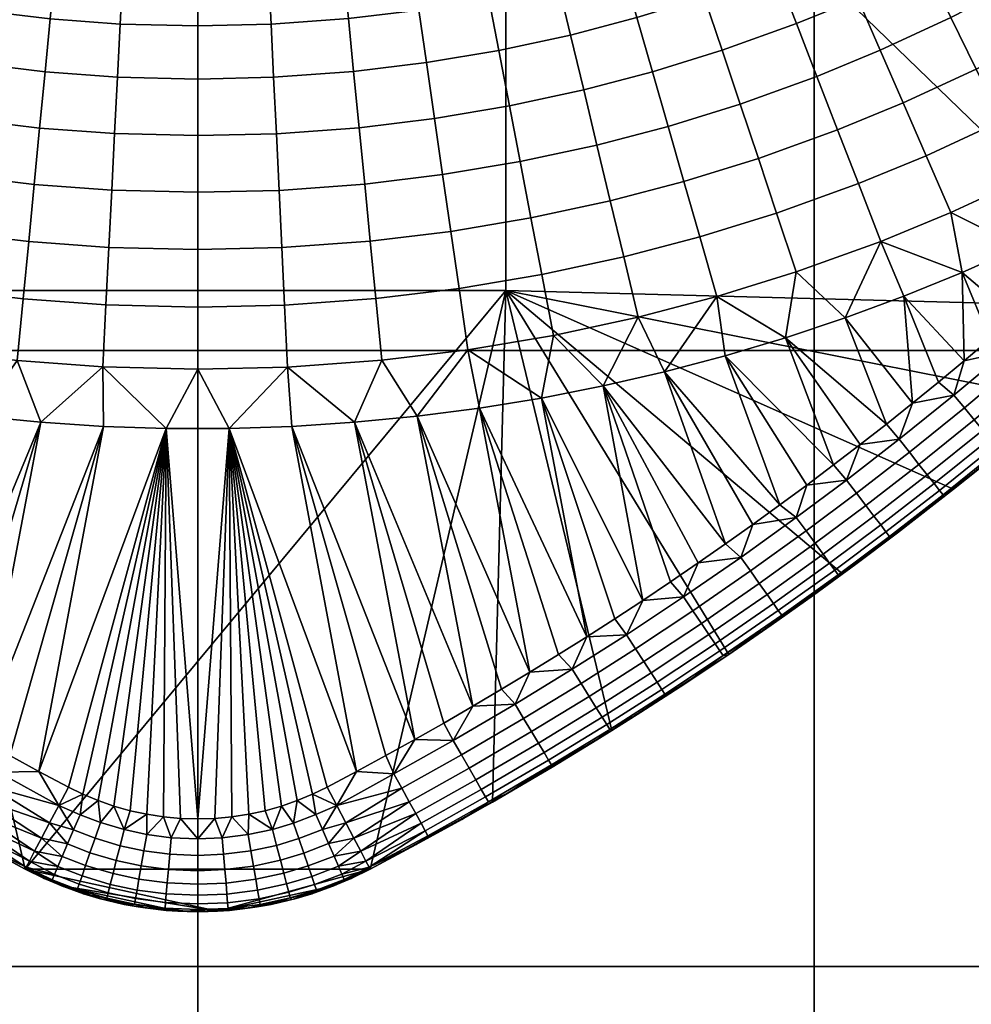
# Model space of a CAD drawing. Header units: millimetres. Extents: x -300 to 300, y -300 to 300.
# Tile 165 of 209: x -6 to 25, y 118 to 150. Entities that reach past the tile are written whole.
import ezdxf

# ---------------------------------------------------------------- set-up
doc = ezdxf.new("R2010")
doc.units = ezdxf.units.MM
doc.header["$MEASUREMENT"] = 0
doc.layers.add('Predefinito', color=7, linetype='Continuous')

msp = doc.modelspace()

# ---------------------------------------------------------------- meshes
at = {"layer": 'Predefinito'}
mesh = msp.add_polyface(dxfattribs=at)
corners = [(-7.749, 147.044, 474.798), (-8.014, 145.231, 475.223), (-10.441, 145.641, 475.223), (-10.095, 147.441, 474.798), (-7.484, 148.854, 474.278), (-9.75, 149.237, 474.278), (-7.235, 150.553, 473.697), (-9.426, 150.924, 473.697), (-5.644, 141.196, 475.797), (-5.835, 139.2, 475.951), (-8.843, 139.564, 475.951), (-8.553, 141.549, 475.797), (-5.465, 143.053, 475.556), (-8.283, 143.394, 475.556), (-5.288, 144.901, 475.223), (-5.113, 146.725, 474.798), (-4.938, 148.546, 474.278), (-4.774, 150.255, 473.697), (-4.611, 151.959, 473.025), (-6.987, 152.247, 473.025), (-2.969, 141.001, 475.797), (-3.069, 138.998, 475.951), (-2.875, 142.864, 475.556), (-2.782, 144.717, 475.223), (-2.69, 146.548, 474.798), (-2.598, 148.375, 474.278), (-2.511, 150.09, 473.697), (-2.425, 151.799, 473.025), (0, 140.926, 475.797), (0, 138.921, 475.951), (0, 142.791, 475.556), (0, 144.647, 475.223), (0, 146.481, 474.798), (0, 148.309, 474.278), (0, 150.027, 473.697), (0, 151.738, 473.025), (-9.114, 137.663, 476), (-7.099, 137.401, 476), (-5.076, 137.205, 476), (-3.048, 137.074, 476), (-1.016, 137.008, 476), (1.016, 137.008, 476), (2.902, 138.99, 475.951), (-1.016, 137.008, 476), (-5.135, 125.908, 476), (-3.048, 137.074, 476), (-7.023, 126.945, 476), (-5.076, 137.205, 476), (-8.894, 128.017, 476), (-7.099, 137.401, 476), (-10.747, 129.125, 476), (-9.114, 137.663, 476), (9.97, 161.557, 488), (-9.97, 161.557, 488), (-9.97, 141.465, 488), (9.97, 141.465, 488)]
mesh.append_faces([[corners[k] for k in face] for face in [(0, 1, 2, 3), (4, 0, 3, 5), (6, 4, 5, 7), (8, 9, 10, 11), (12, 8, 11, 13), (14, 12, 13, 1), (15, 14, 1, 0), (16, 15, 0, 4), (17, 16, 4, 6), (18, 17, 6, 19), (20, 21, 9, 8), (22, 20, 8, 12), (23, 22, 12, 14), (24, 23, 14, 15), (25, 24, 15, 16), (26, 25, 16, 17), (27, 26, 17, 18), (28, 29, 21, 20), (30, 28, 20, 22), (31, 30, 22, 23), (32, 31, 23, 24), (33, 32, 24, 25), (34, 33, 25, 26), (35, 34, 26, 27), (36, 10, 37, 37), (37, 9, 38, 38), (38, 21, 39, 39), (39, 21, 40, 40), (40, 29, 41, 41), (9, 37, 10, 10), (21, 38, 9, 9), (29, 40, 21, 21), (42, 41, 29, 29), (43, 44, 45, 45), (45, 46, 47, 47), (47, 48, 49, 49), (49, 50, 51, 51), (52, 53, 54, 55)]])
mesh = msp.add_polyface(dxfattribs=at)
corners = [(20.697, 146.667, 475.556), (21.372, 144.928, 475.797), (18.725, 143.972, 475.797), (18.133, 145.741, 475.556), (20.026, 148.397, 475.223), (17.545, 147.502, 475.223), (23.56, 145.828, 475.797), (24.36, 143.988, 475.951), (22.098, 143.058, 475.951), (22.816, 147.538, 475.556), (22.076, 149.24, 475.223), (21.345, 150.921, 474.798), (19.363, 150.106, 474.798), (20.616, 152.598, 474.278), (18.701, 151.811, 474.278), (19.931, 154.173, 473.697), (18.08, 153.412, 473.697), (19.248, 155.743, 473.025), (17.46, 155.008, 473.025), (25.999, 146.955, 475.797), (26.882, 145.154, 475.951), (25.178, 148.63, 475.556), (24.361, 150.297, 475.223), (23.555, 151.943, 474.798), (22.75, 153.585, 474.278), (21.994, 155.127, 473.697), (21.241, 156.664, 473.025), (20.536, 158.101, 472.308), (18.61, 157.21, 472.308), (28.184, 148.083, 475.797), (29.141, 146.32, 475.951), (27.294, 149.722, 475.556), (26.409, 151.353, 475.223), (25.534, 152.964, 474.798), (24.662, 154.572, 474.278), (23.842, 156.081, 473.697), (23.026, 157.585, 473.025), (29.423, 150.937, 475.556), (30.382, 149.338, 475.797), (28.468, 152.529, 475.223), (27.525, 154.101, 474.798), (26.585, 155.67, 474.278), (25.701, 157.143, 473.697), (24.821, 158.61, 473.025), (29.407, 155.284, 474.798), (30.414, 153.752, 475.223), (28.402, 156.812, 474.278), (27.458, 158.247, 473.697), (28.409, 143.769, 476), (31.285, 140.908, 488), (34.536, 144.032, 488), (9.97, 161.557, 488), (37.668, 147.276, 488), (40.676, 150.635, 488), (9.97, 141.465, 488)]
mesh.append_faces([[corners[k] for k in face] for face in [(0, 1, 2, 3), (4, 0, 3, 5), (6, 7, 8, 1), (9, 6, 1, 0), (10, 9, 0, 4), (11, 10, 4, 12), (13, 11, 12, 14), (15, 13, 14, 16), (17, 15, 16, 18), (19, 20, 7, 6), (21, 19, 6, 9), (22, 21, 9, 10), (23, 22, 10, 11), (24, 23, 11, 13), (25, 24, 13, 15), (26, 25, 15, 17), (27, 26, 17, 28), (29, 30, 20, 19), (31, 29, 19, 21), (32, 31, 21, 22), (33, 32, 22, 23), (34, 33, 23, 24), (35, 34, 24, 25), (36, 35, 25, 26), (37, 38, 29, 31), (39, 37, 31, 32), (40, 39, 32, 33), (41, 40, 33, 34), (42, 41, 34, 35), (43, 42, 35, 36), (44, 45, 39, 40), (46, 44, 40, 41), (47, 46, 41, 42), (30, 48, 20, 20), (49, 50, 51, 51), (50, 52, 51, 51), (52, 53, 51, 51), (51, 54, 49, 49)]])
mesh = msp.add_polyface(dxfattribs=at)
corners = [(-19.933, 99.667, 488), (0, 99.667, 488), (0, 79.733, 488), (-19.933, 79.733, 488), (-19.933, 119.6, 488), (0, 119.6, 488), (-19.933, 139.533, 488), (0, 139.533, 488), (-19.933, 159.467, 488), (0, 159.467, 488), (-39.867, 99.667, 488), (-39.867, 79.733, 488), (-39.867, 119.6, 488), (-39.867, 139.533, 488), (-39.867, 159.467, 488), (-59.8, 99.667, 488), (-59.8, 79.733, 488), (-59.8, 119.6, 488), (-59.8, 139.533, 488), (-59.8, 159.467, 488), (-79.733, 99.667, 488), (-79.733, 79.733, 488), (-79.733, 119.6, 488), (-79.733, 139.533, 488), (-79.733, 159.467, 488), (-99.667, 99.667, 488), (-99.667, 79.733, 488), (-99.667, 119.6, 488), (-99.667, 139.533, 488), (-99.667, 159.467, 488), (-119.6, 99.667, 488), (-119.6, 79.733, 488), (-119.6, 119.6, 488), (-119.6, 139.533, 488), (-119.6, 159.467, 488), (-139.533, 99.667, 488), (-139.533, 79.733, 488), (-139.533, 119.6, 488), (-139.533, 139.533, 488), (-139.533, 159.467, 488), (-19.933, 99.667, 500), (-19.933, 79.733, 500), (0, 79.733, 500), (0, 99.667, 500), (-19.933, 119.6, 500), (0, 119.6, 500), (-19.933, 139.533, 500), (0, 139.533, 500), (-19.933, 159.467, 500), (0, 159.467, 500), (-39.867, 99.667, 500), (-39.867, 79.733, 500), (-39.867, 119.6, 500), (-39.867, 139.533, 500), (-39.867, 159.467, 500), (-59.8, 79.733, 500), (-59.8, 59.8, 500), (-39.867, 59.8, 500), (-59.8, 99.667, 500), (-59.8, 119.6, 500), (-59.8, 139.533, 500), (-59.8, 159.467, 500), (-79.733, 79.733, 500), (-79.733, 59.8, 500), (-79.733, 99.667, 500), (-79.733, 119.6, 500), (-79.733, 139.533, 500), (-79.733, 159.467, 500), (-99.667, 79.733, 500), (-99.667, 59.8, 500), (-99.667, 99.667, 500), (-99.667, 119.6, 500), (-99.667, 139.533, 500), (-99.667, 159.467, 500), (-119.6, 79.733, 500), (-119.6, 59.8, 500), (-119.6, 99.667, 500), (-119.6, 119.6, 500), (-119.6, 139.533, 500), (-119.6, 159.467, 500), (-139.533, 79.733, 500), (-139.533, 59.8, 500), (-139.533, 99.667, 500), (-139.533, 119.6, 500), (-139.533, 139.533, 500), (-139.533, 159.467, 500)]
mesh.append_faces([[corners[k] for k in face] for face in [(0, 1, 2, 3), (4, 5, 1, 0), (6, 7, 5, 4), (8, 9, 7, 6), (10, 0, 3, 11), (12, 4, 0, 10), (13, 6, 4, 12), (14, 8, 6, 13), (15, 10, 11, 16), (17, 12, 10, 15), (18, 13, 12, 17), (19, 14, 13, 18), (20, 15, 16, 21), (22, 17, 15, 20), (23, 18, 17, 22), (24, 19, 18, 23), (25, 20, 21, 26), (27, 22, 20, 25), (28, 23, 22, 27), (29, 24, 23, 28), (30, 25, 26, 31), (32, 27, 25, 30), (33, 28, 27, 32), (34, 29, 28, 33), (35, 30, 31, 36), (37, 32, 30, 35), (38, 33, 32, 37), (39, 34, 33, 38), (40, 41, 42, 43), (44, 40, 43, 45), (46, 44, 45, 47), (48, 46, 47, 49), (50, 51, 41, 40), (52, 50, 40, 44), (53, 52, 44, 46), (54, 53, 46, 48), (55, 56, 57, 51), (58, 55, 51, 50), (59, 58, 50, 52), (60, 59, 52, 53), (61, 60, 53, 54), (62, 63, 56, 55), (64, 62, 55, 58), (65, 64, 58, 59), (66, 65, 59, 60), (67, 66, 60, 61), (68, 69, 63, 62), (70, 68, 62, 64), (71, 70, 64, 65), (72, 71, 65, 66), (73, 72, 66, 67), (74, 75, 69, 68), (76, 74, 68, 70), (77, 76, 70, 71), (78, 77, 71, 72), (79, 78, 72, 73), (80, 81, 75, 74), (82, 80, 74, 76), (83, 82, 76, 77), (84, 83, 77, 78), (85, 84, 78, 79)]])
mesh = msp.add_polyface(dxfattribs=at)
corners = [(119.6, 99.667, 488), (139.533, 99.667, 488), (139.533, 79.733, 488), (119.6, 79.733, 488), (119.6, 119.6, 488), (139.533, 119.6, 488), (119.6, 139.533, 488), (139.533, 139.533, 488), (119.6, 159.467, 488), (139.533, 159.467, 488), (99.667, 99.667, 488), (99.667, 79.733, 488), (99.667, 119.6, 488), (99.667, 139.533, 488), (99.667, 159.467, 488), (79.733, 99.667, 488), (79.733, 79.733, 488), (79.733, 119.6, 488), (79.733, 139.533, 488), (79.733, 159.467, 488), (59.8, 99.667, 488), (59.8, 79.733, 488), (59.8, 119.6, 488), (59.8, 139.533, 488), (59.8, 159.467, 488), (39.867, 99.667, 488), (39.867, 79.733, 488), (39.867, 119.6, 488), (39.867, 139.533, 488), (39.867, 159.467, 488), (19.933, 79.733, 488), (39.867, 59.8, 488), (19.933, 59.8, 488), (19.933, 99.667, 488), (19.933, 119.6, 488), (19.933, 139.533, 488), (19.933, 159.467, 488), (0, 79.733, 488), (0, 59.8, 488), (0, 99.667, 488), (0, 119.6, 488), (0, 139.533, 488), (0, 159.467, 488), (119.6, 79.733, 500), (119.6, 59.8, 500), (139.533, 59.8, 500), (139.533, 79.733, 500), (99.667, 79.733, 500), (99.667, 59.8, 500), (99.667, 99.667, 500), (119.6, 99.667, 500), (99.667, 119.6, 500), (119.6, 119.6, 500), (99.667, 139.533, 500), (119.6, 139.533, 500), (99.667, 159.467, 500), (119.6, 159.467, 500), (79.733, 79.733, 500), (79.733, 59.8, 500), (79.733, 99.667, 500), (79.733, 119.6, 500), (79.733, 139.533, 500), (79.733, 159.467, 500), (59.8, 79.733, 500), (59.8, 59.8, 500), (59.8, 99.667, 500), (59.8, 119.6, 500), (59.8, 139.533, 500), (59.8, 159.467, 500), (39.867, 79.733, 500), (39.867, 59.8, 500), (39.867, 99.667, 500), (39.867, 119.6, 500), (39.867, 139.533, 500), (39.867, 159.467, 500), (19.933, 79.733, 500), (19.933, 59.8, 500), (19.933, 99.667, 500), (19.933, 119.6, 500), (19.933, 139.533, 500), (19.933, 159.467, 500), (0, 79.733, 500), (0, 59.8, 500), (0, 99.667, 500), (0, 119.6, 500), (0, 139.533, 500), (0, 159.467, 500)]
mesh.append_faces([[corners[k] for k in face] for face in [(0, 1, 2, 3), (4, 5, 1, 0), (6, 7, 5, 4), (8, 9, 7, 6), (10, 0, 3, 11), (12, 4, 0, 10), (13, 6, 4, 12), (14, 8, 6, 13), (15, 10, 11, 16), (17, 12, 10, 15), (18, 13, 12, 17), (19, 14, 13, 18), (20, 15, 16, 21), (22, 17, 15, 20), (23, 18, 17, 22), (24, 19, 18, 23), (25, 20, 21, 26), (27, 22, 20, 25), (28, 23, 22, 27), (29, 24, 23, 28), (30, 26, 31, 32), (33, 25, 26, 30), (34, 27, 25, 33), (35, 28, 27, 34), (36, 29, 28, 35), (37, 30, 32, 38), (39, 33, 30, 37), (40, 34, 33, 39), (41, 35, 34, 40), (42, 36, 35, 41), (43, 44, 45, 46), (47, 48, 44, 43), (49, 47, 43, 50), (51, 49, 50, 52), (53, 51, 52, 54), (55, 53, 54, 56), (57, 58, 48, 47), (59, 57, 47, 49), (60, 59, 49, 51), (61, 60, 51, 53), (62, 61, 53, 55), (63, 64, 58, 57), (65, 63, 57, 59), (66, 65, 59, 60), (67, 66, 60, 61), (68, 67, 61, 62), (69, 70, 64, 63), (71, 69, 63, 65), (72, 71, 65, 66), (73, 72, 66, 67), (74, 73, 67, 68), (75, 76, 70, 69), (77, 75, 69, 71), (78, 77, 71, 72), (79, 78, 72, 73), (80, 79, 73, 74), (81, 82, 76, 75), (83, 81, 75, 77), (84, 83, 77, 78), (85, 84, 78, 79), (86, 85, 79, 80)]])
mesh = msp.add_polyface(dxfattribs=at)
corners = [(11.127, 141.984, 475.797), (11.505, 140.014, 475.951), (8.739, 139.549, 475.951), (8.452, 141.534, 475.797), (13.78, 142.556, 475.797), (14.248, 140.605, 475.951), (13.345, 144.369, 475.556), (10.776, 143.815, 475.556), (12.912, 146.174, 475.223), (10.426, 145.638, 475.223), (12.484, 147.957, 474.798), (10.081, 147.439, 474.798), (12.058, 149.735, 474.278), (9.736, 149.235, 474.278), (11.657, 151.405, 473.697), (9.413, 150.921, 473.697), (11.258, 153.07, 473.025), (9.09, 152.602, 473.025), (10.884, 154.626, 472.308), (8.789, 154.174, 472.308), (10.505, 156.207, 471.485), (8.483, 155.771, 471.485), (16.235, 143.201, 475.797), (16.786, 141.272, 475.951), (15.723, 144.994, 475.556), (15.212, 146.779, 475.223), (14.709, 148.541, 474.798), (14.206, 150.3, 474.278), (13.734, 151.951, 473.697), (13.264, 153.597, 473.025), (12.824, 155.135, 472.308), (12.377, 156.699, 471.485), (18.725, 143.972, 475.797), (19.36, 142.07, 475.951), (18.133, 145.741, 475.556), (17.545, 147.502, 475.223), (16.964, 149.24, 474.798), (16.384, 150.975, 474.278), (15.84, 152.604, 473.697), (15.297, 154.227, 473.025), (14.79, 155.745, 472.308), (14.275, 157.287, 471.485), (19.363, 150.106, 474.798), (20.026, 148.397, 475.223), (18.701, 151.811, 474.278), (18.08, 153.412, 473.697), (17.46, 155.008, 473.025), (16.881, 156.5, 472.308), (16.293, 158.016, 471.485), (18.61, 157.21, 472.308), (19.248, 155.743, 473.025), (17.061, 139.354, 476), (19.008, 139.936, 476), (15.096, 138.835, 476)]
mesh.append_faces([[corners[k] for k in face] for face in [(0, 1, 2, 3), (4, 5, 1, 0), (6, 4, 0, 7), (8, 6, 7, 9), (10, 8, 9, 11), (12, 10, 11, 13), (14, 12, 13, 15), (16, 14, 15, 17), (18, 16, 17, 19), (20, 18, 19, 21), (22, 23, 5, 4), (24, 22, 4, 6), (25, 24, 6, 8), (26, 25, 8, 10), (27, 26, 10, 12), (28, 27, 12, 14), (29, 28, 14, 16), (30, 29, 16, 18), (31, 30, 18, 20), (32, 33, 23, 22), (34, 32, 22, 24), (35, 34, 24, 25), (36, 35, 25, 26), (37, 36, 26, 27), (38, 37, 27, 28), (39, 38, 28, 29), (40, 39, 29, 30), (41, 40, 30, 31), (42, 43, 35, 36), (44, 42, 36, 37), (45, 44, 37, 38), (46, 45, 38, 39), (47, 46, 39, 40), (48, 47, 40, 41), (49, 50, 46, 47), (51, 23, 52, 52), (23, 53, 5, 5), (33, 52, 23, 23)]])
mesh = msp.add_polyface(dxfattribs=at)
corners = [(2.719, 142.856, 475.556), (2.807, 140.993, 475.797), (0, 140.926, 475.797), (0, 142.791, 475.556), (2.63, 144.71, 475.223), (0, 144.647, 475.223), (2.543, 146.541, 474.798), (0, 146.481, 474.798), (2.456, 148.368, 474.278), (0, 148.309, 474.278), (2.375, 150.083, 473.697), (0, 150.027, 473.697), (2.293, 151.793, 473.025), (0, 151.738, 473.025), (2.217, 153.391, 472.308), (0, 153.339, 472.308), (2.14, 155.016, 471.485), (0, 154.965, 471.485), (2.072, 156.456, 470.671), (0, 156.407, 470.671), (5.581, 143.064, 475.556), (5.763, 141.208, 475.797), (5.4, 144.912, 475.223), (5.221, 146.736, 474.798), (5.043, 148.556, 474.278), (4.875, 150.265, 473.697), (4.708, 151.969, 473.025), (4.552, 153.561, 472.308), (4.394, 155.18, 471.485), (4.253, 156.615, 470.671), (8.452, 141.534, 475.797), (8.739, 139.549, 475.951), (5.959, 139.212, 475.951), (8.185, 143.38, 475.556), (7.919, 145.217, 475.223), (7.657, 147.031, 474.798), (7.395, 148.841, 474.278), (7.15, 150.541, 473.697), (6.905, 152.235, 473.025), (6.676, 153.819, 472.308), (6.443, 155.428, 471.485), (6.237, 156.855, 470.671), (10.776, 143.815, 475.556), (11.127, 141.984, 475.797), (10.426, 145.638, 475.223), (10.081, 147.439, 474.798), (9.736, 149.235, 474.278), (9.413, 150.921, 473.697), (9.09, 152.602, 473.025), (8.789, 154.174, 472.308), (8.483, 155.771, 471.485), (8.211, 157.187, 470.671), (10.169, 157.609, 470.671), (10.505, 156.207, 471.485)]
mesh.append_faces([[corners[k] for k in face] for face in [(0, 1, 2, 3), (4, 0, 3, 5), (6, 4, 5, 7), (8, 6, 7, 9), (10, 8, 9, 11), (12, 10, 11, 13), (14, 12, 13, 15), (16, 14, 15, 17), (18, 16, 17, 19), (20, 21, 1, 0), (22, 20, 0, 4), (23, 22, 4, 6), (24, 23, 6, 8), (25, 24, 8, 10), (26, 25, 10, 12), (27, 26, 12, 14), (28, 27, 14, 16), (29, 28, 16, 18), (30, 31, 32, 21), (33, 30, 21, 20), (34, 33, 20, 22), (35, 34, 22, 23), (36, 35, 23, 24), (37, 36, 24, 25), (38, 37, 25, 26), (39, 38, 26, 27), (40, 39, 27, 28), (41, 40, 28, 29), (42, 43, 30, 33), (44, 42, 33, 34), (45, 44, 34, 35), (46, 45, 35, 36), (47, 46, 36, 37), (48, 47, 37, 38), (49, 48, 38, 39), (50, 49, 39, 40), (51, 50, 40, 41), (52, 53, 50, 51)]])
mesh = msp.add_polyface(dxfattribs=at)
corners = [(21.372, 144.928, 475.797), (22.098, 143.058, 475.951), (19.36, 142.07, 475.951), (18.725, 143.972, 475.797), (19.008, 139.936, 476), (20.936, 140.58, 476), (22.842, 141.287, 476), (24.724, 142.054, 476), (24.36, 143.988, 475.951), (26.58, 142.882, 476), (26.882, 145.154, 475.951), (28.409, 143.769, 476), (30.208, 144.715, 476), (29.645, 143.481, 476), (28.409, 143.769, 476), (28.056, 142.023, 476), (26.58, 142.882, 476), (26.438, 140.594, 476), (24.724, 142.054, 476), (24.793, 139.194, 476), (22.842, 141.287, 476), (23.121, 137.824, 476), (20.936, 140.58, 476), (22.276, 137.15, 476), (19.008, 139.936, 476), (23.96, 138.505, 476), (25.619, 139.89, 476), (27.25, 141.305, 476), (28.854, 142.748, 476), (27.918, 137.909, 488), (31.285, 140.908, 488), (9.97, 141.465, 488), (28.128, 140.51, 476.241), (26.498, 139.093, 476.241), (26.151, 139.499, 476.07), (27.774, 140.91, 476.07), (28.458, 140.138, 476.511), (26.821, 138.715, 476.511), (28.747, 139.811, 476.868), (27.104, 138.382, 476.868), (29.603, 141.837, 476.241), (29.242, 142.232, 476.07), (29.938, 141.471, 476.511), (30.233, 141.149, 476.868), (24.793, 139.194, 476), (25.619, 139.89, 476), (26.438, 140.594, 476), (27.25, 141.305, 476), (28.056, 142.023, 476), (28.854, 142.748, 476), (29.645, 143.481, 476)]
mesh.append_faces([[corners[k] for k in face] for face in [(0, 1, 2, 3), (4, 2, 5, 5), (5, 1, 6, 6), (6, 1, 7, 7), (7, 8, 9, 9), (9, 10, 11, 11), (1, 5, 2, 2), (8, 7, 1, 1), (10, 9, 8, 8), (12, 13, 14, 14), (14, 15, 16, 16), (16, 17, 18, 18), (18, 19, 20, 20), (20, 21, 22, 22), (22, 23, 24, 24), (21, 20, 25, 25), (25, 20, 19, 19), (19, 18, 26, 26), (26, 18, 17, 17), (17, 16, 27, 27), (27, 16, 15, 15), (15, 14, 28, 28), (28, 14, 13, 13), (29, 30, 31, 31), (32, 33, 34, 35), (36, 37, 33, 32), (38, 39, 37, 36), (40, 32, 35, 41), (42, 36, 32, 40), (43, 38, 36, 42), (44, 45, 34, 34), (45, 46, 34, 34), (46, 47, 35, 35), (47, 48, 35, 35), (48, 49, 41, 41), (49, 50, 41, 41), (35, 34, 46, 46), (41, 35, 48, 48)]])
mesh = msp.add_polyface(dxfattribs=at)
corners = [(1.016, 137.008, 476), (0, 124.372, 476), (-1.016, 137.008, 476), (-4.184, 125.404, 476), (-3.711, 125.173, 476), (-3.219, 124.967, 476), (-2.71, 124.79, 476), (-2.186, 124.641, 476), (-1.65, 124.525, 476), (-1.105, 124.44, 476), (-0.554, 124.389, 476), (0.554, 124.389, 476), (1.105, 124.44, 476), (-14.394, 131.444, 476), (-11.121, 137.989, 476), (-13.49, 130.852, 476), (-12.581, 130.267, 476), (-9.114, 137.663, 476), (-11.666, 129.692, 476), (-10.747, 129.125, 476), (-7.099, 137.401, 476), (-9.823, 128.567, 476), (-8.894, 128.017, 476), (-5.076, 137.205, 476), (-7.961, 127.477, 476), (-7.023, 126.945, 476), (-3.048, 137.074, 476), (-6.081, 126.422, 476), (-5.135, 125.908, 476), (-13.381, 127.226, 488), (-9.522, 124.914, 488), (-9.97, 141.465, 488), (-5.579, 122.748, 488), (9.97, 141.465, 488), (-12.407, 128.766, 476.241), (-14.305, 129.978, 476.241), (-14.014, 130.425, 476.07), (-12.124, 129.22, 476.07), (-10.516, 127.609, 476.241), (-10.242, 128.068, 476.07), (-10.772, 127.183, 476.511), (-12.67, 128.345, 476.511), (-10.996, 126.808, 476.868), (-12.902, 127.974, 476.868), (-12.905, 126.93, 479), (-14.334, 127.827, 479), (-13.337, 127.277, 478.369), (-12.581, 130.267, 476), (-11.666, 129.692, 476), (-10.747, 129.125, 476), (-9.823, 128.567, 476), (-8.894, 128.017, 476), (-7.961, 127.477, 476), (-8.336, 126.95, 476.07)]
mesh.append_faces([[corners[k] for k in face] for face in [(0, 1, 2, 2), (3, 2, 4, 4), (4, 2, 5, 5), (5, 2, 6, 6), (6, 2, 7, 7), (7, 2, 8, 8), (8, 2, 9, 9), (9, 2, 10, 10), (10, 2, 1, 1), (1, 0, 11, 11), (11, 0, 12, 12), (13, 14, 15, 15), (15, 14, 16, 16), (16, 17, 18, 18), (18, 17, 19, 19), (19, 20, 21, 21), (21, 20, 22, 22), (22, 23, 24, 24), (24, 23, 25, 25), (25, 26, 27, 27), (27, 26, 28, 28), (28, 2, 3, 3), (29, 30, 31, 31), (30, 32, 31, 31), (33, 31, 32, 32), (34, 35, 36, 37), (38, 34, 37, 39), (40, 41, 34, 38), (42, 43, 41, 40), (44, 45, 46, 46), (47, 48, 37, 37), (48, 49, 37, 37), (49, 50, 39, 39), (50, 51, 39, 39), (51, 52, 53, 53), (37, 36, 47, 47), (39, 37, 49, 49), (53, 39, 51, 51)]])
mesh = msp.add_polyface(dxfattribs=at)
corners = [(4.184, 125.404, 476), (1.016, 137.008, 476), (5.135, 125.908, 476), (1.105, 124.44, 476), (1.65, 124.525, 476), (2.186, 124.641, 476), (2.71, 124.79, 476), (3.219, 124.967, 476), (3.711, 125.173, 476), (5.579, 122.748, 488), (9.97, 141.465, 488), (-5.579, 122.748, 488), (4.184, 125.404, 476), (5.135, 125.908, 476), (4.495, 124.813, 476.075), (1.721, 123.341, 476.241), (0.838, 123.229, 476.241), (0.794, 123.762, 476.07), (1.631, 123.868, 476.07), (1.805, 122.851, 476.511), (0.879, 122.734, 476.511), (2.551, 123.519, 476.241), (2.417, 124.037, 476.07), (2.675, 123.038, 476.511), (3.275, 123.736, 476.241), (3.103, 124.242, 476.07), (3.435, 123.266, 476.511), (3.576, 122.852, 476.868), (2.785, 122.616, 476.868), (4.037, 124.03, 476.241), (3.825, 124.52, 476.07), (4.234, 123.574, 476.511), (4.408, 123.173, 476.868), (1.105, 124.44, 476), (1.65, 124.525, 476), (2.186, 124.641, 476), (2.71, 124.79, 476), (3.219, 124.967, 476), (3.711, 125.173, 476), (4.184, 125.404, 476), (4.495, 124.813, 476.075), (4.789, 124.251, 476.297), (5.054, 123.748, 476.655), (5.275, 123.327, 477.13), (5.441, 123.011, 477.698), (4.549, 122.845, 477.294)]
mesh.append_faces([[corners[k] for k in face] for face in [(0, 1, 2, 2), (3, 1, 4, 4), (4, 1, 5, 5), (5, 1, 6, 6), (6, 1, 7, 7), (7, 1, 8, 8), (8, 1, 0, 0), (9, 10, 11, 11), (12, 13, 14, 14), (15, 16, 17, 18), (19, 20, 16, 15), (21, 15, 18, 22), (23, 19, 15, 21), (24, 21, 22, 25), (26, 23, 21, 24), (27, 28, 23, 26), (29, 24, 25, 30), (31, 26, 24, 29), (32, 27, 26, 31), (33, 34, 18, 18), (34, 35, 22, 22), (35, 36, 22, 22), (36, 37, 25, 25), (37, 38, 30, 30), (38, 39, 40, 40), (40, 41, 29, 29), (41, 42, 31, 31), (42, 43, 32, 32), (43, 44, 45, 45), (18, 17, 33, 33), (22, 18, 34, 34), (25, 22, 36, 36), (30, 25, 37, 37), (29, 30, 40, 40), (31, 29, 41, 41), (32, 31, 42, 42), (45, 32, 43, 43), (30, 38, 40, 40)]])
mesh = msp.add_polyface(dxfattribs=at)
corners = [(2.807, 140.993, 475.797), (2.902, 138.99, 475.951), (0, 138.921, 475.951), (0, 140.926, 475.797), (5.763, 141.208, 475.797), (5.959, 139.212, 475.951), (1.016, 137.008, 476), (3.048, 137.074, 476), (5.076, 137.205, 476), (7.099, 137.401, 476), (8.739, 139.549, 475.951), (9.114, 137.663, 476), (11.121, 137.989, 476), (11.505, 140.014, 475.951), (13.115, 138.38, 476), (14.248, 140.605, 475.951), (13.115, 138.38, 476), (14.394, 131.444, 476), (11.121, 137.989, 476), (12.581, 130.267, 476), (9.114, 137.663, 476), (10.747, 129.125, 476), (7.099, 137.401, 476), (8.894, 128.017, 476), (5.076, 137.205, 476), (7.023, 126.945, 476), (3.048, 137.074, 476), (5.135, 125.908, 476), (1.016, 137.008, 476), (6.081, 126.422, 476), (7.961, 127.477, 476), (9.823, 128.567, 476), (11.666, 129.692, 476), (13.49, 130.852, 476), (5.579, 122.748, 488), (9.531, 124.919, 488), (9.97, 141.465, 488), (13.399, 127.237, 488), (17.176, 129.698, 488), (14.157, 129.881, 476.241), (12.398, 128.76, 476.241), (12.115, 129.214, 476.07), (13.866, 130.329, 476.07), (14.428, 129.464, 476.511), (12.661, 128.339, 476.511), (10.747, 129.125, 476), (11.666, 129.692, 476), (12.581, 130.267, 476), (13.49, 130.852, 476)]
mesh.append_faces([[corners[k] for k in face] for face in [(0, 1, 2, 3), (4, 5, 1, 0), (6, 1, 7, 7), (7, 1, 8, 8), (8, 5, 9, 9), (9, 10, 11, 11), (11, 10, 12, 12), (12, 13, 14, 14), (5, 8, 1, 1), (10, 9, 5, 5), (13, 12, 10, 10), (15, 14, 13, 13), (16, 17, 18, 18), (18, 19, 20, 20), (20, 21, 22, 22), (22, 23, 24, 24), (24, 25, 26, 26), (26, 27, 28, 28), (27, 26, 29, 29), (29, 26, 25, 25), (25, 24, 30, 30), (30, 24, 23, 23), (23, 22, 31, 31), (31, 22, 21, 21), (21, 20, 32, 32), (32, 20, 19, 19), (19, 18, 33, 33), (33, 18, 17, 17), (34, 35, 36, 36), (35, 37, 36, 36), (37, 38, 36, 36), (39, 40, 41, 42), (43, 44, 40, 39), (45, 46, 41, 41), (46, 47, 41, 41), (47, 48, 42, 42), (42, 41, 47, 47)]])
mesh = msp.add_polyface(dxfattribs=at)
corners = [(13.115, 138.38, 476), (14.248, 140.605, 475.951), (15.096, 138.835, 476), (16.786, 141.272, 475.951), (17.061, 139.354, 476), (19.008, 139.936, 476), (20.566, 135.826, 476), (17.061, 139.354, 476), (18.831, 134.533, 476), (15.096, 138.835, 476), (17.073, 133.273, 476), (13.115, 138.38, 476), (14.394, 131.444, 476), (15.292, 132.045, 476), (16.185, 132.655, 476), (17.955, 133.899, 476), (15.75, 128.745, 479), (17.153, 129.682, 479), (17.176, 129.698, 488), (18.542, 130.639, 479), (17.176, 129.698, 488), (20.859, 132.3, 488), (9.97, 141.465, 488), (24.441, 135.038, 488), (27.918, 137.909, 488), (16.013, 131.111, 476.241), (14.157, 129.881, 476.241), (13.866, 130.329, 476.07), (15.713, 131.554, 476.07), (16.291, 130.7, 476.511), (14.428, 129.464, 476.511), (16.536, 130.338, 476.868), (14.666, 129.098, 476.868), (16.736, 130.043, 477.294), (14.86, 128.799, 477.294), (16.892, 129.811, 477.794), (15.012, 128.565, 477.794), (16.996, 129.657, 478.369), (15.113, 128.409, 478.369), (17.875, 132.398, 476.241), (17.567, 132.834, 476.07), (18.161, 131.992, 476.511), (18.413, 131.635, 476.868), (18.619, 131.343, 477.294), (18.779, 131.115, 477.794), (18.887, 130.963, 478.369), (13.49, 130.852, 476), (14.394, 131.444, 476), (15.292, 132.045, 476), (16.185, 132.655, 476), (17.073, 133.273, 476), (17.955, 133.899, 476), (18.542, 130.639, 479), (17.153, 129.682, 479), (15.75, 128.745, 479), (19.359, 134.122, 476.07)]
mesh.append_faces([[corners[k] for k in face] for face in [(0, 1, 2, 2), (2, 3, 4, 4), (5, 6, 7, 7), (7, 8, 9, 9), (9, 10, 11, 11), (12, 11, 13, 13), (13, 11, 14, 14), (14, 11, 10, 10), (10, 9, 15, 15), (15, 9, 8, 8), (16, 17, 18, 18), (17, 19, 18, 18), (20, 21, 22, 22), (21, 23, 22, 22), (23, 24, 22, 22), (25, 26, 27, 28), (29, 30, 26, 25), (31, 32, 30, 29), (33, 34, 32, 31), (35, 36, 34, 33), (37, 38, 36, 35), (39, 25, 28, 40), (41, 29, 25, 39), (42, 31, 29, 41), (43, 33, 31, 42), (44, 35, 33, 43), (45, 37, 35, 44), (46, 47, 27, 27), (47, 48, 28, 28), (48, 49, 28, 28), (49, 50, 40, 40), (50, 51, 40, 40), (52, 53, 37, 37), (53, 54, 37, 37), (28, 27, 47, 47), (40, 28, 49, 49), (37, 45, 52, 52), (55, 40, 51, 51)]])
mesh = msp.add_polyface(dxfattribs=at)
corners = [(18.831, 134.533, 476), (17.061, 139.354, 476), (19.701, 135.175, 476), (20.566, 135.826, 476), (19.008, 139.936, 476), (21.424, 136.484, 476), (22.276, 137.15, 476), (20.936, 140.58, 476), (23.121, 137.824, 476), (24.441, 135.038, 488), (20.859, 132.3, 488), (22.629, 133.626, 479), (17.176, 129.698, 488), (18.542, 130.639, 479), (19.919, 131.616, 479), (21.281, 132.611, 479), (19.675, 133.692, 476.241), (17.875, 132.398, 476.241), (17.567, 132.834, 476.07), (19.359, 134.122, 476.07), (19.969, 133.291, 476.511), (18.161, 131.992, 476.511), (20.227, 132.939, 476.868), (18.413, 131.635, 476.868), (20.438, 132.651, 477.294), (18.619, 131.343, 477.294), (20.603, 132.426, 477.794), (18.779, 131.115, 477.794), (20.713, 132.276, 478.369), (18.887, 130.963, 478.369), (21.308, 134.911, 476.241), (20.985, 135.337, 476.07), (21.609, 134.516, 476.511), (21.873, 134.168, 476.868), (22.089, 133.884, 477.294), (22.258, 133.662, 477.794), (22.371, 133.514, 478.369), (23.017, 136.235, 476.241), (22.686, 136.655, 476.07), (23.325, 135.845, 476.511), (23.596, 135.502, 476.868), (17.955, 133.899, 476), (18.831, 134.533, 476), (19.701, 135.175, 476), (20.566, 135.826, 476), (21.424, 136.484, 476), (22.276, 137.15, 476), (22.629, 133.626, 479), (21.281, 132.611, 479), (19.919, 131.616, 479), (18.542, 130.639, 479)]
mesh.append_faces([[corners[k] for k in face] for face in [(0, 1, 2, 2), (2, 1, 3, 3), (3, 4, 5, 5), (5, 4, 6, 6), (6, 7, 8, 8), (9, 10, 11, 11), (10, 12, 13, 13), (13, 14, 10, 10), (14, 15, 10, 10), (15, 11, 10, 10), (16, 17, 18, 19), (20, 21, 17, 16), (22, 23, 21, 20), (24, 25, 23, 22), (26, 27, 25, 24), (28, 29, 27, 26), (30, 16, 19, 31), (32, 20, 16, 30), (33, 22, 20, 32), (34, 24, 22, 33), (35, 26, 24, 34), (36, 28, 26, 35), (37, 30, 31, 38), (39, 32, 30, 37), (40, 33, 32, 39), (41, 42, 19, 19), (42, 43, 19, 19), (43, 44, 31, 31), (44, 45, 31, 31), (45, 46, 38, 38), (47, 48, 36, 36), (48, 49, 28, 28), (49, 50, 29, 29), (29, 28, 49, 49), (31, 19, 43, 43), (28, 36, 48, 48), (38, 31, 45, 45)]])
mesh = msp.add_polyface(dxfattribs=at)
corners = [(27.918, 137.909, 488), (24.441, 135.038, 488), (26.586, 136.783, 479), (22.629, 133.626, 479), (23.963, 134.66, 479), (25.282, 135.712, 479), (27.875, 137.872, 479), (29.148, 138.979, 479), (23.816, 135.223, 477.294), (22.089, 133.884, 477.294), (21.873, 134.168, 476.868), (23.596, 135.502, 476.868), (23.989, 135.003, 477.794), (22.258, 133.662, 477.794), (24.105, 134.857, 478.369), (22.371, 133.514, 478.369), (24.799, 137.67, 476.241), (23.017, 136.235, 476.241), (22.686, 136.655, 476.07), (24.459, 138.083, 476.07), (25.114, 137.286, 476.511), (23.325, 135.845, 476.511), (25.391, 136.948, 476.868), (25.618, 136.673, 477.294), (25.795, 136.457, 477.794), (25.913, 136.313, 478.369), (26.498, 139.093, 476.241), (26.151, 139.499, 476.07), (26.821, 138.715, 476.511), (27.104, 138.382, 476.868), (27.335, 138.111, 477.294), (27.517, 137.899, 477.794), (27.638, 137.757, 478.369), (28.984, 139.544, 477.294), (28.747, 139.811, 476.868), (29.169, 139.335, 477.794), (29.292, 139.196, 478.369), (22.276, 137.15, 476), (23.121, 137.824, 476), (23.96, 138.505, 476), (24.793, 139.194, 476), (29.148, 138.979, 479), (27.875, 137.872, 479), (26.586, 136.783, 479), (25.282, 135.712, 479), (23.963, 134.66, 479), (22.629, 133.626, 479)]
mesh.append_faces([[corners[k] for k in face] for face in [(0, 1, 2, 2), (3, 4, 1, 1), (4, 5, 1, 1), (5, 2, 1, 1), (2, 6, 0, 0), (6, 7, 0, 0), (8, 9, 10, 11), (12, 13, 9, 8), (14, 15, 13, 12), (16, 17, 18, 19), (20, 21, 17, 16), (22, 11, 21, 20), (23, 8, 11, 22), (24, 12, 8, 23), (25, 14, 12, 24), (26, 16, 19, 27), (28, 20, 16, 26), (29, 22, 20, 28), (30, 23, 22, 29), (31, 24, 23, 30), (32, 25, 24, 31), (33, 30, 29, 34), (35, 31, 30, 33), (36, 32, 31, 35), (37, 38, 18, 18), (38, 39, 19, 19), (39, 40, 19, 19), (41, 42, 36, 36), (42, 43, 32, 32), (43, 44, 25, 25), (44, 45, 14, 14), (45, 46, 14, 14), (15, 14, 46, 46), (19, 18, 38, 38), (14, 25, 44, 44), (27, 19, 40, 40), (25, 32, 43, 43), (32, 36, 42, 42)]])
mesh = msp.add_polyface(dxfattribs=at)
corners = [(17.176, 129.698, 488), (13.399, 127.237, 488), (15.75, 128.745, 479), (9.531, 124.919, 488), (11.463, 126.052, 479), (10.01, 125.195, 479), (12.905, 126.93, 479), (14.334, 127.827, 479), (5.579, 122.748, 483.5), (9.403, 124.923, 478.369), (7.448, 123.827, 478.369), (7.359, 123.99, 477.794), (9.311, 125.084, 477.794), (10.542, 127.625, 476.241), (8.531, 126.446, 476.241), (8.265, 126.91, 476.07), (10.267, 128.083, 476.07), (10.797, 127.198, 476.511), (8.778, 126.015, 476.511), (11.022, 126.824, 476.868), (8.995, 125.636, 476.868), (11.205, 126.518, 477.294), (9.172, 125.327, 477.294), (11.348, 126.278, 477.794), (11.444, 126.119, 478.369), (12.398, 128.76, 476.241), (12.115, 129.214, 476.07), (12.661, 128.339, 476.511), (12.892, 127.969, 476.868), (13.081, 127.666, 477.294), (13.229, 127.429, 477.794), (13.328, 127.271, 478.369), (14.666, 129.098, 476.868), (14.428, 129.464, 476.511), (14.86, 128.799, 477.294), (15.012, 128.565, 477.794), (15.113, 128.409, 478.369), (8.894, 128.017, 476), (9.823, 128.567, 476), (10.747, 129.125, 476), (15.75, 128.745, 479), (14.334, 127.827, 479), (12.905, 126.93, 479), (11.463, 126.052, 479), (10.01, 125.195, 479), (8.545, 124.359, 479), (16.996, 129.657, 478.369)]
mesh.append_faces([[corners[k] for k in face] for face in [(0, 1, 2, 2), (1, 3, 4, 4), (5, 4, 3, 3), (4, 6, 1, 1), (6, 7, 1, 1), (7, 2, 1, 1), (3, 8, 5, 5), (9, 10, 11, 12), (13, 14, 15, 16), (17, 18, 14, 13), (19, 20, 18, 17), (21, 22, 20, 19), (23, 12, 22, 21), (24, 9, 12, 23), (25, 13, 16, 26), (27, 17, 13, 25), (28, 19, 17, 27), (29, 21, 19, 28), (30, 23, 21, 29), (31, 24, 23, 30), (32, 28, 27, 33), (34, 29, 28, 32), (35, 30, 29, 34), (36, 31, 30, 35), (37, 38, 16, 16), (38, 39, 16, 16), (40, 41, 36, 36), (41, 42, 31, 31), (42, 43, 24, 24), (43, 44, 24, 24), (44, 45, 9, 9), (10, 9, 45, 45), (16, 15, 37, 37), (9, 24, 44, 44), (26, 16, 39, 39), (24, 31, 42, 42), (31, 36, 41, 41), (36, 46, 40, 40)]])
mesh = msp.add_polyface(dxfattribs=at)
corners = [(-5.579, 122.748, 488), (-9.522, 124.914, 488), (-5.579, 122.748, 483.5), (-13.381, 127.226, 488), (-11.463, 126.052, 479), (-14.334, 127.827, 479), (-12.905, 126.93, 479), (-10.01, 125.195, 479), (-8.545, 124.359, 479), (-7.067, 123.543, 479), (-11.179, 126.503, 477.294), (-13.091, 127.672, 477.294), (-12.902, 127.974, 476.868), (-10.996, 126.808, 476.868), (-11.323, 126.263, 477.794), (-13.239, 127.435, 477.794), (-11.418, 126.103, 478.369), (-13.337, 127.277, 478.369), (-8.602, 126.487, 476.241), (-10.516, 127.609, 476.241), (-10.242, 128.068, 476.07), (-8.336, 126.95, 476.07), (-8.849, 126.056, 476.511), (-10.772, 127.183, 476.511), (-9.067, 125.677, 476.868), (-9.244, 125.368, 477.294), (-9.383, 125.126, 477.794), (-9.476, 124.964, 478.369), (-6.706, 125.422, 476.241), (-6.449, 125.891, 476.07), (-6.945, 124.987, 476.511), (-7.156, 124.604, 476.868), (-7.327, 124.292, 477.294), (-7.462, 124.047, 477.794), (-7.552, 123.884, 478.369), (-7.067, 123.543, 479), (-8.545, 124.359, 479), (-10.01, 125.195, 479), (-11.463, 126.052, 479), (-12.905, 126.93, 479), (-7.961, 127.477, 476), (-7.023, 126.945, 476), (-6.081, 126.422, 476), (-5.441, 123.011, 477.698), (-5.544, 122.814, 478.332)]
mesh.append_faces([[corners[k] for k in face] for face in [(0, 1, 2, 2), (1, 3, 4, 4), (5, 6, 3, 3), (6, 4, 3, 3), (4, 7, 1, 1), (7, 8, 2, 2), (8, 9, 2, 2), (2, 1, 7, 7), (10, 11, 12, 13), (14, 15, 11, 10), (16, 17, 15, 14), (18, 19, 20, 21), (22, 23, 19, 18), (24, 13, 23, 22), (25, 10, 13, 24), (26, 14, 10, 25), (27, 16, 14, 26), (28, 18, 21, 29), (30, 22, 18, 28), (31, 24, 22, 30), (32, 25, 24, 31), (33, 26, 25, 32), (34, 27, 26, 33), (35, 36, 34, 34), (36, 37, 27, 27), (37, 38, 16, 16), (38, 39, 16, 16), (40, 41, 21, 21), (41, 42, 29, 29), (43, 44, 33, 33), (17, 16, 39, 39), (16, 27, 37, 37), (29, 21, 41, 41), (33, 32, 43, 43), (27, 34, 36, 36), (34, 33, 35, 35), (44, 35, 33, 33)]])
mesh = msp.add_polyface(dxfattribs=at)
corners = [(9.531, 124.919, 488), (5.579, 122.748, 488), (5.579, 122.748, 483.5), (5.579, 122.748, 479), (7.067, 123.543, 479), (8.545, 124.359, 479), (10.01, 125.195, 479), (5.579, 122.748, 479), (5.579, 122.748, 483.5), (4.966, 122.448, 479), (5.579, 122.748, 488), (4.407, 122.211, 488), (4.337, 122.183, 479), (8.531, 126.446, 476.241), (6.604, 125.366, 476.241), (6.347, 125.835, 476.07), (8.265, 126.91, 476.07), (8.778, 126.015, 476.511), (6.843, 124.931, 476.511), (8.995, 125.636, 476.868), (7.053, 124.548, 476.868), (9.172, 125.327, 477.294), (7.225, 124.235, 477.294), (9.311, 125.084, 477.794), (7.359, 123.99, 477.794), (5.135, 125.908, 476), (6.081, 126.422, 476), (7.023, 126.945, 476), (7.961, 127.477, 476), (8.894, 128.017, 476), (8.545, 124.359, 479), (7.067, 123.543, 479), (7.448, 123.827, 478.369), (5.579, 122.748, 479), (5.544, 122.814, 478.332), (5.441, 123.011, 477.698), (5.275, 123.327, 477.13), (5.054, 123.748, 476.655), (4.789, 124.251, 476.297), (4.495, 124.813, 476.075), (5.579, 122.748, 479), (4.966, 122.448, 479), (5.544, 122.814, 478.332), (5.441, 123.011, 477.698), (4.66, 122.589, 477.794), (4.549, 122.845, 477.294), (4.734, 122.418, 478.369)]
mesh.append_faces([[corners[k] for k in face] for face in [(0, 1, 2, 2), (2, 3, 4, 4), (4, 5, 2, 2), (5, 6, 2, 2), (7, 8, 9, 9), (8, 10, 11, 11), (12, 9, 8, 8), (13, 14, 15, 16), (17, 18, 14, 13), (19, 20, 18, 17), (21, 22, 20, 19), (23, 24, 22, 21), (25, 26, 15, 15), (26, 27, 15, 15), (27, 28, 16, 16), (28, 29, 16, 16), (30, 31, 32, 32), (31, 33, 34, 34), (34, 35, 24, 24), (35, 36, 22, 22), (36, 37, 20, 20), (37, 38, 18, 18), (38, 39, 14, 14), (15, 14, 39, 39), (16, 15, 27, 27), (14, 18, 38, 38), (18, 20, 37, 37), (20, 22, 36, 36), (22, 24, 35, 35), (24, 32, 34, 34), (39, 25, 15, 15), (32, 31, 34, 34), (40, 41, 42, 42), (43, 42, 44, 44), (44, 45, 43, 43), (46, 44, 42, 42), (42, 41, 46, 46)]])
mesh = msp.add_polyface(dxfattribs=at)
corners = [(-7.067, 123.543, 479), (-5.579, 122.748, 479), (-5.579, 122.748, 483.5), (-5.579, 122.748, 488), (-5.579, 122.748, 483.5), (-4.407, 122.211, 488), (-5.579, 122.748, 479), (-4.966, 122.448, 479), (-4.337, 122.183, 479), (-3.694, 121.955, 479), (-3.185, 121.802, 488), (-3.742, 122.532, 477.294), (-4.525, 122.835, 477.294), (-4.384, 123.162, 476.868), (-3.626, 122.869, 476.868), (-3.834, 122.268, 477.794), (-4.635, 122.578, 477.794), (-3.894, 122.092, 478.369), (-4.708, 122.407, 478.369), (-4.184, 125.404, 476), (-3.711, 125.173, 476), (-4.495, 124.813, 476.075), (-3.694, 121.955, 479), (-4.337, 122.183, 479), (-4.966, 122.448, 479), (-5.579, 122.748, 479), (-5.544, 122.814, 478.332), (-5.441, 123.011, 477.698), (-5.275, 123.327, 477.13), (-5.054, 123.748, 476.655), (-4.789, 124.251, 476.297), (-4.212, 123.564, 476.511), (-4.016, 124.02, 476.241), (-3.805, 124.511, 476.07), (-5.579, 122.748, 479), (-7.067, 123.543, 479), (-5.544, 122.814, 478.332), (-6.081, 126.422, 476), (-5.135, 125.908, 476), (-6.449, 125.891, 476.07), (-4.184, 125.404, 476), (-4.495, 124.813, 476.075), (-4.789, 124.251, 476.297), (-6.706, 125.422, 476.241), (-5.054, 123.748, 476.655), (-6.945, 124.987, 476.511), (-5.275, 123.327, 477.13), (-7.156, 124.604, 476.868), (-5.441, 123.011, 477.698), (-7.327, 124.292, 477.294)]
mesh.append_faces([[corners[k] for k in face] for face in [(0, 1, 2, 2), (3, 4, 5, 5), (4, 6, 7, 7), (7, 8, 4, 4), (8, 9, 4, 4), (10, 5, 4, 4), (11, 12, 13, 14), (15, 16, 12, 11), (17, 18, 16, 15), (19, 20, 21, 21), (22, 23, 17, 17), (23, 24, 18, 18), (24, 25, 26, 26), (26, 27, 16, 16), (27, 28, 12, 12), (28, 29, 13, 13), (29, 30, 31, 31), (30, 21, 32, 32), (33, 32, 21, 21), (32, 31, 30, 30), (31, 13, 29, 29), (13, 12, 28, 28), (12, 16, 27, 27), (18, 17, 23, 23), (16, 18, 26, 26), (18, 24, 26, 26), (34, 35, 36, 36), (37, 38, 39, 39), (38, 40, 41, 41), (41, 42, 43, 43), (42, 44, 45, 45), (44, 46, 47, 47), (46, 48, 49, 49), (43, 39, 41, 41), (45, 43, 42, 42), (47, 45, 44, 44), (49, 47, 46, 46), (39, 38, 41, 41)]])
mesh = msp.add_polyface(dxfattribs=at)
corners = [(-5.579, 122.748, 488), (-4.407, 122.211, 488), (0.644, 121.389, 488), (-3.185, 121.802, 488), (-0.644, 121.389, 488), (-3.694, 121.955, 479), (-3.039, 121.763, 479), (-3.185, 121.802, 488), (-2.374, 121.609, 479), (-1.701, 121.493, 479), (-1.926, 121.527, 488), (-1.023, 121.416, 479), (-5.579, 122.748, 483.5), (-3.321, 123.752, 476.241), (-4.016, 124.02, 476.241), (-3.805, 124.511, 476.07), (-3.147, 124.257, 476.07), (-3.484, 123.282, 476.511), (-4.212, 123.564, 476.511), (-3.626, 122.869, 476.868), (-4.384, 123.162, 476.868), (-2.509, 123.509, 476.241), (-2.378, 124.027, 476.07), (-2.632, 123.027, 476.511), (-2.739, 122.604, 476.868), (-2.827, 122.258, 477.294), (-3.742, 122.532, 477.294), (-2.896, 121.988, 477.794), (-3.834, 122.268, 477.794), (-2.942, 121.807, 478.369), (-3.894, 122.092, 478.369), (-1.741, 123.345, 476.241), (-1.649, 123.871, 476.07), (-1.826, 122.855, 476.511), (-1.901, 122.425, 476.868), (-1.962, 122.073, 477.294), (-2.009, 121.798, 477.794), (-2.041, 121.615, 478.369), (-3.711, 125.173, 476), (-3.219, 124.967, 476), (-2.71, 124.79, 476), (-2.186, 124.641, 476), (-1.65, 124.525, 476), (-1.701, 121.493, 479), (-2.374, 121.609, 479), (-3.039, 121.763, 479), (-3.694, 121.955, 479), (-1.057, 121.486, 478.369), (-4.495, 124.813, 476.075)]
mesh.append_faces([[corners[k] for k in face] for face in [(0, 1, 2, 2), (1, 3, 4, 4), (4, 2, 1, 1), (5, 6, 7, 7), (6, 8, 7, 7), (8, 9, 10, 10), (9, 11, 10, 10), (10, 7, 8, 8), (12, 5, 7, 7), (13, 14, 15, 16), (17, 18, 14, 13), (19, 20, 18, 17), (21, 13, 16, 22), (23, 17, 13, 21), (24, 19, 17, 23), (25, 26, 19, 24), (27, 28, 26, 25), (29, 30, 28, 27), (31, 21, 22, 32), (33, 23, 21, 31), (34, 24, 23, 33), (35, 25, 24, 34), (36, 27, 25, 35), (37, 29, 27, 36), (38, 39, 15, 15), (39, 40, 16, 16), (40, 41, 22, 22), (41, 42, 22, 22), (43, 44, 37, 37), (44, 45, 29, 29), (45, 46, 29, 29), (16, 15, 39, 39), (22, 16, 40, 40), (30, 29, 46, 46), (32, 22, 42, 42), (29, 37, 44, 44), (37, 47, 43, 43), (48, 38, 15, 15)]])
mesh = msp.add_polyface(dxfattribs=at)
corners = [(-3.185, 121.802, 488), (-1.926, 121.527, 488), (-0.644, 121.389, 488), (-1.023, 121.416, 479), (-0.341, 121.377, 479), (-0.644, 121.389, 488), (0.341, 121.377, 479), (0.644, 121.389, 488), (1.023, 121.416, 479), (-1.926, 121.527, 488), (-0.901, 123.235, 476.241), (-1.741, 123.345, 476.241), (-1.649, 123.871, 476.07), (-0.854, 123.767, 476.07), (-0.945, 122.74, 476.511), (-1.826, 122.855, 476.511), (-0.984, 122.305, 476.868), (-1.901, 122.425, 476.868), (-1.016, 121.95, 477.294), (-1.962, 122.073, 477.294), (-1.04, 121.671, 477.794), (-2.009, 121.798, 477.794), (-1.057, 121.486, 478.369), (-2.041, 121.615, 478.369), (0, 123.195, 476.241), (0, 123.729, 476.07), (0, 122.698, 476.511), (0, 122.261, 476.868), (0, 121.904, 477.294), (0, 121.625, 477.794), (0, 121.439, 478.369), (0.838, 123.229, 476.241), (0.794, 123.762, 476.07), (0.879, 122.734, 476.511), (0.915, 122.299, 476.868), (0.944, 121.943, 477.294), (0.967, 121.665, 477.794), (0.982, 121.48, 478.369), (-1.65, 124.525, 476), (-1.105, 124.44, 476), (-0.554, 124.389, 476), (0, 124.372, 476), (0.554, 124.389, 476), (1.105, 124.44, 476), (1.023, 121.416, 479), (0.341, 121.377, 479), (-0.341, 121.377, 479), (-1.023, 121.416, 479), (-1.701, 121.493, 479)]
mesh.append_faces([[corners[k] for k in face] for face in [(0, 1, 2, 2), (3, 4, 5, 5), (4, 6, 7, 7), (6, 8, 7, 7), (7, 5, 4, 4), (5, 9, 3, 3), (10, 11, 12, 13), (14, 15, 11, 10), (16, 17, 15, 14), (18, 19, 17, 16), (20, 21, 19, 18), (22, 23, 21, 20), (24, 10, 13, 25), (26, 14, 10, 24), (27, 16, 14, 26), (28, 18, 16, 27), (29, 20, 18, 28), (30, 22, 20, 29), (31, 24, 25, 32), (33, 26, 24, 31), (34, 27, 26, 33), (35, 28, 27, 34), (36, 29, 28, 35), (37, 30, 29, 36), (38, 39, 12, 12), (39, 40, 13, 13), (40, 41, 25, 25), (41, 42, 25, 25), (42, 43, 32, 32), (44, 45, 37, 37), (45, 46, 30, 30), (46, 47, 22, 22), (47, 48, 22, 22), (13, 12, 39, 39), (25, 13, 40, 40), (22, 30, 46, 46), (32, 25, 42, 42), (30, 37, 45, 45)]])
mesh = msp.add_polyface(dxfattribs=at)
corners = [(0.644, 121.389, 488), (1.926, 121.527, 488), (4.407, 122.211, 488), (3.185, 121.802, 488), (5.579, 122.748, 488), (-5.579, 122.748, 488), (1.023, 121.416, 479), (1.701, 121.493, 479), (1.926, 121.527, 488), (2.374, 121.609, 479), (3.039, 121.763, 479), (3.185, 121.802, 488), (3.694, 121.955, 479), (4.337, 122.183, 479), (5.579, 122.748, 483.5), (4.407, 122.211, 488), (0.644, 121.389, 488), (1.879, 122.421, 476.868), (0.915, 122.299, 476.868), (0.879, 122.734, 476.511), (1.805, 122.851, 476.511), (1.939, 122.07, 477.294), (0.944, 121.943, 477.294), (1.986, 121.794, 477.794), (0.967, 121.665, 477.794), (2.018, 121.611, 478.369), (0.982, 121.48, 478.369), (2.785, 122.616, 476.868), (2.675, 123.038, 476.511), (2.874, 122.27, 477.294), (2.944, 122, 477.794), (2.991, 121.82, 478.369), (3.69, 122.515, 477.294), (3.576, 122.852, 476.868), (3.78, 122.25, 477.794), (3.84, 122.074, 478.369), (4.549, 122.845, 477.294), (4.408, 123.173, 476.868), (4.66, 122.589, 477.794), (4.734, 122.418, 478.369), (4.966, 122.448, 479), (4.337, 122.183, 479), (3.694, 121.955, 479), (3.039, 121.763, 479), (2.374, 121.609, 479), (1.701, 121.493, 479), (1.023, 121.416, 479)]
mesh.append_faces([[corners[k] for k in face] for face in [(0, 1, 2, 2), (1, 3, 2, 2), (2, 4, 0, 0), (5, 0, 4, 4), (6, 7, 8, 8), (7, 9, 8, 8), (9, 10, 11, 11), (10, 12, 11, 11), (12, 13, 14, 14), (15, 11, 14, 14), (11, 8, 9, 9), (8, 16, 6, 6), (11, 12, 14, 14), (17, 18, 19, 20), (21, 22, 18, 17), (23, 24, 22, 21), (25, 26, 24, 23), (27, 17, 20, 28), (29, 21, 17, 27), (30, 23, 21, 29), (31, 25, 23, 30), (32, 29, 27, 33), (34, 30, 29, 32), (35, 31, 30, 34), (36, 32, 33, 37), (38, 34, 32, 36), (39, 35, 34, 38), (40, 41, 39, 39), (41, 42, 35, 35), (42, 43, 31, 31), (43, 44, 31, 31), (44, 45, 25, 25), (45, 46, 26, 26), (26, 25, 45, 45), (25, 31, 44, 44), (31, 35, 42, 42), (35, 39, 41, 41)]])

doc.saveas('drawing.dxf')
